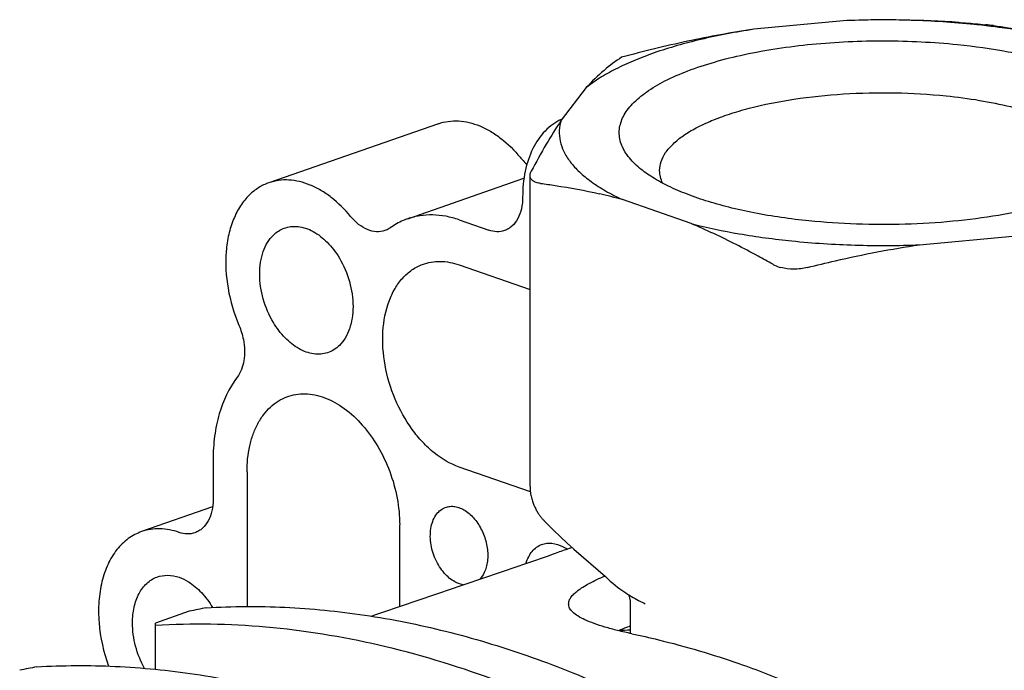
# Model space of a CAD drawing. Header units: millimetres. Extents: x 54 to 441, y 33 to 397.
# Tile 7 of 16: x 142 to 183, y 173 to 200. Entities that reach past the tile are written whole.
import ezdxf

# ---------------------------------------------------------------- set-up
doc = ezdxf.new("R2010")
doc.units = ezdxf.units.MM
doc.header["$LTSCALE"] = 30.734
for name, color, linetype in [('A023133_4_1', 7, 'CONTINUOUS'), ('A023134_9_1', 7, 'CONTINUOUS'), ('D017314_7_1', 7, 'CONTINUOUS')]:
    doc.layers.add(name, color=color, linetype=linetype)

msp = doc.modelspace()

# ---------------------------------------------------------------- linework, layer by layer
at = {"layer": 'A023133_4_1', "color": 7, "linetype": 'CONTINUOUS'}
msp.add_arc((168.814, 148.124), 26.791, 93.4299, 94.4099, dxfattribs=at)
at = {"layer": 'A023134_9_1', "color": 7, "linetype": 'CONTINUOUS'}
for p, q in [((159.224, 195.994), (152.153, 193.529)), ((157.941, 192.026), (162.788, 193.716)), ((160.081, 191.981), (161.318, 191.549)), ((160.081, 190.106), (163.041, 189.074)), ((149.828, 181.964), (149.828, 180.324)), ((151.242, 181.471), (151.242, 175.848)), ((163.055, 180.634), (160.081, 181.671)), ((149.805, 180.006), (146.85, 178.975)), ((157.606, 175.851), (157.606, 179.253)), ((148.838, 175.653), (147.424, 175.16)), ((147.424, 173.224), (147.424, 175.16)), ((167.214, 175.035), (167.067, 174.978))]:
    msp.add_line(p, q, dxfattribs=at)
for centre, radius, start, end in [((165.22, 194.261), 2.102, 113.8527, 114.9297), ((172.957, 153.013), 26.578, 107.8704, 109.1095), ((166.647, 182.57), 4.783, 241.9809, 244.7345), ((-194.164, 1212.726), 1094.925, 288.674095, 289.10781), ((173.726, 157.696), 18.521, 111.0741, 112.2117)]:
    msp.add_arc(centre, radius, start, end, dxfattribs=at)
for centre in [(176.273, 118.244), (169.202, 115.779)]:
    msp.add_ellipse(centre, major_axis=(90.863, 0), ratio=0.662758, start_param=1.869376, end_param=1.877529, dxfattribs=at)
for points, knots in [([(159.224, 195.994), (159.356, 196.04), (159.634, 196.106), (160.068, 196.122), (160.513, 196.055), (160.962, 195.907), (161.407, 195.682), (161.998, 195.275), (162.39, 194.881), (162.629, 194.591)], [0, 0, 0, 0, 0.10729, 0.216928, 0.330963, 0.450931, 0.577766, 0.711818, 1, 1, 1, 1]), ([(164.334, 196.167), (164.212, 196.11), (163.974, 195.97), (163.541, 195.593), (163.105, 194.944), (162.796, 193.992), (162.732, 193.295), (162.732, 192.931)], [0, 0, 0, 0, 0.106771, 0.216702, 0.451542, 0.712769, 1, 1, 1, 1]), ([(162.629, 194.591), (162.651, 194.564), (162.739, 194.461), (162.836, 194.366), (162.913, 194.302)], [0, 0, 0, 0, 0.256753, 1, 1, 1, 1]), ([(152.153, 193.529), (152.004, 193.477), (151.712, 193.336), (151.458, 193.134), (151.342, 193.02)], [0, 0, 0, 0, 0.493128, 1, 1, 1, 1]), ([(155.558, 192.126), (155.319, 192.416), (154.926, 192.811), (154.336, 193.218), (153.891, 193.443), (153.442, 193.59), (152.997, 193.657), (152.563, 193.641), (152.285, 193.575), (152.153, 193.529)], [0, 0, 0, 0, 0.288182, 0.422234, 0.549069, 0.669037, 0.783072, 0.89271, 1, 1, 1, 1]), ([(151.342, 193.02), (151.203, 192.884), (150.948, 192.567), (150.66, 192.006), (150.462, 191.362), (150.32, 190.394), (150.398, 189.094), (150.699, 188.078), (150.908, 187.583)], [0, 0, 0, 0, 0.101535, 0.21035, 0.327212, 0.451895, 0.71958, 1, 1, 1, 1]), ([(162.732, 192.931), (162.732, 192.768), (162.702, 192.458), (162.555, 192.037), (162.348, 191.759), (162.144, 191.607), (162.033, 191.555), (161.976, 191.535)], [0, 0, 0, 0, 0.289231, 0.550286, 0.783548, 0.892994, 1, 1, 1, 1]), ([(156.991, 191.535), (156.88, 191.496), (156.627, 191.463), (156.243, 191.562), (155.873, 191.788), (155.658, 192.004), (155.558, 192.126)], [0, 0, 0, 0, 0.216412, 0.450164, 0.711097, 1, 1, 1, 1]), ([(160.081, 191.981), (159.9, 192.044), (159.537, 192.143), (158.985, 192.202), (158.449, 192.169), (158.106, 192.083), (157.941, 192.026)], [0, 0, 0, 0, 0.263741, 0.516128, 0.760252, 1, 1, 1, 1]), ([(152.785, 191.631), (152.877, 191.665), (153.072, 191.712), (153.378, 191.711), (153.692, 191.641), (154.123, 191.452), (154.632, 191.049), (154.95, 190.625), (155.092, 190.387)], [0, 0, 0, 0, 0.103688, 0.210348, 0.322731, 0.442665, 0.706772, 1, 1, 1, 1]), ([(157.941, 192.026), (157.877, 192.004), (157.623, 191.905), (157.382, 191.769), (157.215, 191.65)], [0, 0, 0, 0, 0.248555, 1, 1, 1, 1]), ([(151.772, 189.722), (151.772, 189.886), (151.795, 190.203), (151.903, 190.65), (152.081, 191.038), (152.249, 191.255), (152.342, 191.346)], [0, 0, 0, 0, 0.278641, 0.5387, 0.778645, 1, 1, 1, 1]), ([(152.342, 191.346), (152.406, 191.408), (152.544, 191.52), (152.704, 191.601), (152.785, 191.631)], [0, 0, 0, 0, 0.506819, 1, 1, 1, 1]), ([(157.215, 191.65), (157.198, 191.638), (157.127, 191.592), (157.051, 191.555), (156.991, 191.535)], [0, 0, 0, 0, 0.25259, 1, 1, 1, 1]), ([(161.976, 191.535), (161.875, 191.5), (161.649, 191.466), (161.427, 191.512), (161.318, 191.549)], [0, 0, 0, 0, 0.483629, 1, 1, 1, 1]), ([(155.092, 190.387), (155.275, 190.081), (155.555, 189.423), (155.686, 188.552), (155.639, 187.885), (155.531, 187.438), (155.353, 187.05), (155.185, 186.833), (155.092, 186.742)], [0, 0, 0, 0, 0.275608, 0.545747, 0.672318, 0.790453, 0.899448, 1, 1, 1, 1]), ([(160.081, 181.671), (159.707, 181.801), (159.167, 182.125), (158.55, 182.703), (157.956, 183.427), (157.367, 184.492), (156.949, 185.89), (156.849, 187.29), (157.05, 188.382), (157.39, 189.113), (157.712, 189.559), (158.101, 189.906), (158.402, 190.064), (158.556, 190.122)], [0, 0, 0, 0, 0.115356, 0.179106, 0.246245, 0.387255, 0.530782, 0.66827, 0.792798, 0.849324, 0.902111, 0.951921, 1, 1, 1, 1]), ([(158.556, 190.122), (158.673, 190.166), (158.916, 190.231), (159.434, 190.271), (159.829, 190.194), (160.081, 190.106)], [0, 0, 0, 0, 0.240275, 0.484651, 1, 1, 1, 1]), ([(152.342, 187.701), (152.159, 188.007), (151.879, 188.664), (151.772, 189.372), (151.772, 189.722)], [0, 0, 0, 0, 0.50501, 1, 1, 1, 1]), ([(150.908, 187.583), (150.948, 187.487), (151.019, 187.29), (151.106, 186.941), (151.151, 186.543), (151.119, 186), (150.981, 185.611), (150.831, 185.413)], [0, 0, 0, 0, 0.138793, 0.276849, 0.478396, 0.668613, 1, 1, 1, 1]), ([(154.595, 186.438), (154.504, 186.409), (154.311, 186.371), (154.01, 186.383), (153.704, 186.46), (153.285, 186.654), (152.791, 187.053), (152.48, 187.469), (152.342, 187.701)], [0, 0, 0, 0, 0.103535, 0.210459, 0.323263, 0.443551, 0.707727, 1, 1, 1, 1]), ([(155.092, 186.742), (155.021, 186.673), (154.866, 186.551), (154.687, 186.468), (154.595, 186.438)], [0, 0, 0, 0, 0.506875, 1, 1, 1, 1]), ([(150.831, 185.413), (150.488, 184.963), (150.11, 184.138), (149.868, 182.947), (149.828, 182.297), (149.828, 181.964)], [0, 0, 0, 0, 0.46629, 0.725503, 1, 1, 1, 1]), ([(152.899, 184.596), (153.02, 184.641), (153.273, 184.708), (153.67, 184.735), (154.079, 184.687), (154.645, 184.522), (155.344, 184.128), (156.092, 183.426), (156.731, 182.529), (157.22, 181.495), (157.53, 180.388), (157.606, 179.627), (157.606, 179.253)], [0, 0, 0, 0, 0.047671, 0.096219, 0.146532, 0.199301, 0.313494, 0.439925, 0.576362, 0.718636, 0.8616, 1, 1, 1, 1]), ([(151.242, 181.471), (151.242, 181.832), (151.293, 182.364), (151.482, 183.027), (151.673, 183.466), (151.914, 183.85), (152.202, 184.173), (152.53, 184.427), (152.774, 184.549), (152.899, 184.596)], [0, 0, 0, 0, 0.288379, 0.422662, 0.549722, 0.669831, 0.783846, 0.893234, 1, 1, 1, 1]), ([(149.828, 180.324), (149.828, 180.161), (149.797, 179.851), (149.651, 179.43), (149.443, 179.152), (149.24, 179), (149.129, 178.948), (149.072, 178.928)], [0, 0, 0, 0, 0.289231, 0.550286, 0.783548, 0.892994, 1, 1, 1, 1]), ([(159.367, 177.366), (159.225, 177.555), (159, 177.982), (158.876, 178.564), (158.885, 179.02), (158.946, 179.329), (159.059, 179.597), (159.171, 179.746), (159.234, 179.807)], [0, 0, 0, 0, 0.270525, 0.542224, 0.670483, 0.790013, 0.899658, 1, 1, 1, 1]), ([(159.234, 179.807), (159.254, 179.827), (159.335, 179.899), (159.432, 179.954), (159.507, 179.983)], [0, 0, 0, 0, 0.256401, 1, 1, 1, 1]), ([(159.507, 179.983), (159.57, 180.006), (159.705, 180.037), (159.917, 180.028), (160.133, 179.965), (160.427, 179.811), (160.762, 179.498), (160.959, 179.178), (161.041, 179.002)], [0, 0, 0, 0, 0.101417, 0.206444, 0.318238, 0.438662, 0.70553, 1, 1, 1, 1]), ([(146.85, 178.975), (146.652, 178.906), (146.266, 178.701), (145.787, 178.228), (145.417, 177.61), (145.168, 176.875), (145.045, 176.049), (145.056, 174.853), (145.261, 173.946), (145.473, 173.363)], [0, 0, 0, 0, 0.099073, 0.202816, 0.314659, 0.436239, 0.567488, 0.706989, 1, 1, 1, 1]), ([(148.413, 178.942), (148.156, 179.032), (147.752, 179.113), (147.221, 179.08), (146.97, 179.017), (146.85, 178.975)], [0, 0, 0, 0, 0.515356, 0.759866, 1, 1, 1, 1]), ([(161.041, 179.002), (161.125, 178.824), (161.248, 178.455), (161.293, 177.977), (161.252, 177.618), (161.169, 177.309), (161.05, 177.101), (160.947, 176.994)], [0, 0, 0, 0, 0.278628, 0.546876, 0.672286, 0.789902, 1, 1, 1, 1]), ([(149.072, 178.928), (148.97, 178.893), (148.744, 178.859), (148.522, 178.904), (148.413, 178.942)], [0, 0, 0, 0, 0.483629, 1, 1, 1, 1]), ([(162.875, 177.655), (162.903, 177.749), (162.972, 177.924), (163.12, 178.154), (163.306, 178.332), (163.453, 178.412), (163.529, 178.44)], [0, 0, 0, 0, 0.275941, 0.531632, 0.770718, 1, 1, 1, 1]), ([(163.529, 178.44), (163.595, 178.465), (163.736, 178.499), (164.038, 178.499), (164.262, 178.422), (164.4, 178.348)], [0, 0, 0, 0, 0.235021, 0.476667, 1, 1, 1, 1]), ([(160.259, 176.759), (160.092, 176.784), (159.84, 176.898), (159.558, 177.133), (159.428, 177.284), (159.367, 177.366)], [0, 0, 0, 0, 0.460175, 0.721121, 1, 1, 1, 1]), ([(146.469, 175.168), (146.469, 175.388), (146.509, 175.81), (146.706, 176.382), (146.983, 176.763), (147.256, 176.975), (147.405, 177.049), (147.482, 177.077)], [0, 0, 0, 0, 0.288786, 0.549908, 0.783543, 0.893085, 1, 1, 1, 1]), ([(147.482, 177.077), (147.625, 177.131), (147.944, 177.184), (148.26, 177.121), (148.413, 177.068)], [0, 0, 0, 0, 0.483573, 1, 1, 1, 1]), ([(148.413, 177.068), (148.548, 177.021), (148.89, 176.853), (149.379, 176.434), (149.672, 176.032), (149.803, 175.809)], [0, 0, 0, 0, 0.223563, 0.593754, 1, 1, 1, 1]), ([(164.649, 175.962), (164.649, 176.008), (164.668, 176.105), (164.746, 176.245), (164.87, 176.385), (165.04, 176.528), (165.256, 176.674), (165.627, 176.886), (165.937, 177.029), (166.159, 177.123)], [0, 0, 0, 0, 0.068661, 0.146903, 0.240234, 0.351783, 0.483145, 0.634994, 1, 1, 1, 1]), ([(149.545, 175.799), (150.635, 175.864), (152.847, 175.875), (156.189, 175.542), (159.567, 174.863), (162.961, 173.843), (166.354, 172.487), (170.918, 170.209), (174.178, 168.068), (176.273, 166.483)], [0, 0, 0, 0, 0.11339, 0.229277, 0.348212, 0.470634, 0.596873, 0.727151, 1, 1, 1, 1]), ([(167.285, 174.716), (167.085, 174.757), (166.709, 174.842), (166.183, 174.983), (165.728, 175.129), (165.35, 175.281), (165.05, 175.437), (164.855, 175.579), (164.746, 175.698), (164.69, 175.784), (164.656, 175.872), (164.649, 175.933), (164.649, 175.962)], [0, 0, 0, 0, 0.200843, 0.380385, 0.537424, 0.67125, 0.781853, 0.870393, 0.907419, 0.94054, 0.970899, 1, 1, 1, 1]), ([(146.968, 173.271), (146.807, 173.563), (146.562, 174.182), (146.469, 174.842), (146.469, 175.168)], [0, 0, 0, 0, 0.506025, 1, 1, 1, 1]), ([(166.217, 170.742), (164.679, 171.523), (161.582, 172.89), (156.819, 174.33), (152.092, 175.096), (148.956, 175.151), (147.424, 175.06)], [0, 0, 0, 0, 0.265368, 0.519489, 0.763708, 1, 1, 1, 1]), ([(167.285, 174.716), (167.657, 174.637), (169.164, 174.295), (170.648, 173.852), (171.748, 173.469)], [0, 0, 0, 0, 0.246232, 1, 1, 1, 1]), ([(142.474, 173.335), (143.564, 173.399), (145.776, 173.41), (149.118, 173.077), (152.496, 172.399), (155.89, 171.378), (159.283, 170.023), (163.847, 167.744), (167.107, 165.603), (169.202, 164.018)], [0, 0, 0, 0, 0.11339, 0.229277, 0.348212, 0.470634, 0.596873, 0.727151, 1, 1, 1, 1]), ([(171.748, 173.469), (172.123, 173.338), (173.637, 172.784), (175.118, 172.137), (176.211, 171.604)], [0, 0, 0, 0, 0.245967, 1, 1, 1, 1])]:
    msp.add_open_spline(points, degree=3, knots=knots, dxfattribs=at)
at = {"layer": 'D017314_7_1', "color": 7, "linetype": 'CONTINUOUS'}
for p, q in [((176.242, 200.294), (172.365, 199.932)), ((165.383, 197.498), (164.344, 196.147)), ((163.041, 180.869), (163.041, 193.825)), ((169.75, 191.83), (166.89, 192.827)), ((179.275, 190.942), (183.152, 191.304)), ((167.213, 175.81), (167.214, 174.731)), ((167.214, 175.732), (167.214, 175.731))]:
    msp.add_line(p, q, dxfattribs=at)
for points in [[(163.041, 180.869), (163.042, 180.836), (163.044, 180.778), (163.047, 180.721), (163.052, 180.665), (163.058, 180.61), (163.066, 180.555), (163.075, 180.502), (163.086, 180.45), (163.097, 180.399), (163.11, 180.349), (163.123, 180.3), (163.138, 180.252), (163.153, 180.205), (163.17, 180.16), (163.187, 180.115), (163.204, 180.072), (163.223, 180.03), (163.241, 179.989), (163.261, 179.949), (163.281, 179.911), (163.301, 179.873), (163.321, 179.837), (163.342, 179.802), (163.363, 179.768), (163.384, 179.735), (163.405, 179.704), (163.426, 179.673), (163.447, 179.644), (163.468, 179.616), (163.489, 179.589), (163.509, 179.563), (163.53, 179.538), (163.55, 179.514), (163.57, 179.491), (163.59, 179.469), (163.609, 179.448), (163.628, 179.427), (163.648, 179.407), (163.72, 179.334)], [(163.72, 179.334), (164.021, 179.036), (164.312, 178.756), (164.594, 178.494), (164.865, 178.25), (166.188, 177.098)], [(166.184, 177.101), (166.265, 177.023), (166.383, 176.915), (166.491, 176.821), (166.593, 176.737), (166.688, 176.663), (166.778, 176.595), (166.865, 176.533), (166.948, 176.476), (167.029, 176.421), (167.109, 176.37), (167.189, 176.321), (167.267, 176.274), (167.343, 176.229), (167.419, 176.186), (167.494, 176.144), (167.568, 176.104), (167.642, 176.065), (167.716, 176.026), (167.791, 175.987), (167.84, 175.962)], [(167.146, 176.347), (167.158, 176.316), (167.175, 176.264), (167.189, 176.206), (167.2, 176.142), (167.207, 176.067), (167.209, 176.033)], [(167.209, 176.033), (167.211, 175.964), (167.212, 175.889), (167.213, 175.81)]]:
    msp.add_lwpolyline(points, dxfattribs=at)
for centre, radius, start, end in [((178.131, 166.561), 33.747, 82.8067, 84.1689), ((180.317, 184.121), 16.093, 82.7057, 83.9189), ((160.41, 169.057), 24.637, 74.7511, 77.0349), ((158.066, 164.366), 29.846, 64.9572, 66.9522)]:
    msp.add_arc(centre, radius, start, end, dxfattribs=at)
for points, knots in [([(180.912, 200.218), (180.137, 200.271), (178.58, 200.341), (177.022, 200.326), (176.242, 200.294)], [0, 0, 0, 0, 0.498665, 1, 1, 1, 1]), ([(181.559, 200.134), (180.683, 200.223), (178.911, 200.337), (177.135, 200.329), (176.242, 200.294)], [0, 0, 0, 0, 0.49621, 1, 1, 1, 1]), ([(172.365, 199.932), (171.623, 199.819), (170.222, 199.555), (168.556, 199.085), (167.381, 198.639), (166.621, 198.289), (165.956, 197.917), (165.561, 197.641), (165.383, 197.498)], [0, 0, 0, 0, 0.301374, 0.572362, 0.694355, 0.806481, 0.908382, 1, 1, 1, 1]), ([(172.365, 199.932), (171.438, 199.797), (169.59, 199.458), (167.767, 199.01), (166.858, 198.764)], [0, 0, 0, 0, 0.498758, 1, 1, 1, 1]), ([(180.912, 200.218), (181.005, 200.212), (181.376, 200.185), (181.746, 200.152), (182.022, 200.123)], [0, 0, 0, 0, 0.252299, 1, 1, 1, 1]), ([(184.787, 199.636), (184.593, 199.677), (183.787, 199.839), (182.974, 199.965), (182.356, 200.043)], [0, 0, 0, 0, 0.242077, 1, 1, 1, 1]), ([(182.361, 200.083), (182.565, 200.057), (183.389, 199.942), (184.207, 199.788), (184.817, 199.647)], [0, 0, 0, 0, 0.24757, 1, 1, 1, 1]), ([(167.547, 194.192), (167.373, 194.344), (167.073, 194.655), (166.827, 195.123), (166.755, 195.495), (166.758, 195.768), (166.816, 196.04), (166.929, 196.308), (167.095, 196.572), (167.398, 196.931), (167.917, 197.359), (168.698, 197.814), (169.652, 198.228), (170.761, 198.593), (172.004, 198.901), (173.359, 199.146), (175.306, 199.387), (177.82, 199.5), (179.848, 199.4), (180.855, 199.297)], [0, 0, 0, 0, 0.040549, 0.074988, 0.090898, 0.106562, 0.122526, 0.139304, 0.157324, 0.176914, 0.221573, 0.274277, 0.335076, 0.403484, 0.478655, 0.559489, 0.644701, 0.822476, 1, 1, 1, 1]), ([(180.855, 199.297), (181.564, 199.225), (182.602, 199.08), (183.933, 198.8), (184.843, 198.56), (185.677, 198.289), (186.426, 197.99), (186.988, 197.712), (187.385, 197.477), (187.727, 197.248), (188.092, 196.953), (188.435, 196.57), (188.664, 196.172), (188.772, 195.76), (188.751, 195.345), (188.604, 194.937), (188.338, 194.543), (188.102, 194.308), (187.969, 194.192)], [0, 0, 0, 0, 0.195905, 0.287605, 0.374049, 0.45455, 0.528544, 0.595627, 0.626518, 0.655632, 0.708611, 0.755106, 0.796218, 0.833803, 0.870426, 0.908881, 0.951537, 1, 1, 1, 1]), ([(166.858, 198.764), (166.602, 198.6), (166.078, 198.211), (165.614, 197.754), (165.383, 197.498)], [0, 0, 0, 0, 0.469496, 1, 1, 1, 1]), ([(168.443, 194.039), (168.443, 194.166), (168.49, 194.433), (168.69, 194.812), (169.01, 195.175), (169.443, 195.518), (169.986, 195.841), (170.63, 196.14), (171.37, 196.412), (172.507, 196.743), (174.092, 197.054), (176.127, 197.265), (178.248, 197.31), (179.675, 197.227), (180.381, 197.155)], [0, 0, 0, 0, 0.029154, 0.060928, 0.097266, 0.139286, 0.187469, 0.24186, 0.302206, 0.368048, 0.513587, 0.672357, 0.837073, 1, 1, 1, 1]), ([(180.381, 197.155), (180.848, 197.107), (181.75, 196.988), (183.036, 196.731), (184.187, 196.407), (185.177, 196.025), (185.877, 195.65), (186.327, 195.322), (186.594, 195.078), (186.805, 194.827), (186.959, 194.569), (187.052, 194.306), (187.073, 194.126), (187.073, 194.039)], [0, 0, 0, 0, 0.180146, 0.348821, 0.502568, 0.638594, 0.755096, 0.805919, 0.851945, 0.893557, 0.931404, 0.966455, 1, 1, 1, 1]), ([(164.344, 196.147), (164.124, 195.817), (163.69, 195.113), (163.293, 194.388), (163.093, 194.007)], [0, 0, 0, 0, 0.479421, 1, 1, 1, 1]), ([(164.344, 196.147), (164.298, 196.005), (164.24, 195.711), (164.278, 195.258), (164.438, 194.811), (164.716, 194.377), (165.106, 193.958), (165.604, 193.554), (166.207, 193.17), (166.652, 192.939), (166.89, 192.827)], [0, 0, 0, 0, 0.097832, 0.194432, 0.295716, 0.406713, 0.530989, 0.670712, 0.826957, 1, 1, 1, 1]), ([(174.661, 191.939), (173.895, 192.017), (172.776, 192.177), (171.347, 192.493), (170.383, 192.763), (169.512, 193.068), (168.746, 193.406), (168.092, 193.771), (167.713, 194.049), (167.547, 194.192)], [0, 0, 0, 0, 0.305975, 0.44803, 0.580828, 0.703166, 0.814106, 0.913075, 1, 1, 1, 1]), ([(187.969, 194.192), (187.836, 194.077), (187.538, 193.851), (187.033, 193.546), (186.449, 193.259), (185.541, 192.889), (184.242, 192.495), (182.522, 192.139), (180.642, 191.896), (178.666, 191.776), (176.66, 191.782), (175.322, 191.872), (174.661, 191.939)], [0, 0, 0, 0, 0.038449, 0.081282, 0.128525, 0.18007, 0.295085, 0.423793, 0.562753, 0.70798, 0.855188, 1, 1, 1, 1]), ([(163.041, 193.825), (163.041, 193.84), (163.046, 193.903), (163.07, 193.964), (163.093, 194.007)], [0, 0, 0, 0, 0.227861, 1, 1, 1, 1]), ([(163.481, 193.502), (163.418, 193.51), (163.304, 193.533), (163.159, 193.6), (163.062, 193.7), (163.041, 193.785), (163.041, 193.825)], [0, 0, 0, 0, 0.319886, 0.581409, 0.797222, 1, 1, 1, 1]), ([(168.566, 193.513), (168.527, 193.597), (168.465, 193.769), (168.443, 193.95), (168.443, 194.039)], [0, 0, 0, 0, 0.511236, 1, 1, 1, 1]), ([(163.481, 193.502), (163.685, 193.476), (164.509, 193.361), (165.328, 193.207), (165.938, 193.066)], [0, 0, 0, 0, 0.247568, 1, 1, 1, 1]), ([(169.75, 191.83), (170.415, 191.659), (171.81, 191.368), (173.223, 191.178), (173.958, 191.103)], [0, 0, 0, 0, 0.481499, 1, 1, 1, 1]), ([(173.156, 190.129), (172.953, 190.245), (172.147, 190.694), (171.324, 191.115), (170.699, 191.406)], [0, 0, 0, 0, 0.252955, 1, 1, 1, 1]), ([(173.958, 191.103), (174.834, 191.013), (176.606, 190.899), (178.382, 190.907), (179.275, 190.942)], [0, 0, 0, 0, 0.49621, 1, 1, 1, 1]), ([(174.605, 189.994), (174.991, 190.092), (176.535, 190.468), (178.097, 190.77), (179.275, 190.942)], [0, 0, 0, 0, 0.25083, 1, 1, 1, 1]), ([(173.156, 190.129), (173.182, 190.115), (173.29, 190.059), (173.405, 190.017), (173.495, 189.992)], [0, 0, 0, 0, 0.238611, 1, 1, 1, 1]), ([(174.605, 189.994), (174.421, 189.947), (174.047, 189.9), (173.671, 189.944), (173.495, 189.992)], [0, 0, 0, 0, 0.510221, 1, 1, 1, 1])]:
    msp.add_open_spline(points, degree=3, knots=knots, dxfattribs=at)

doc.saveas('drawing.dxf')
